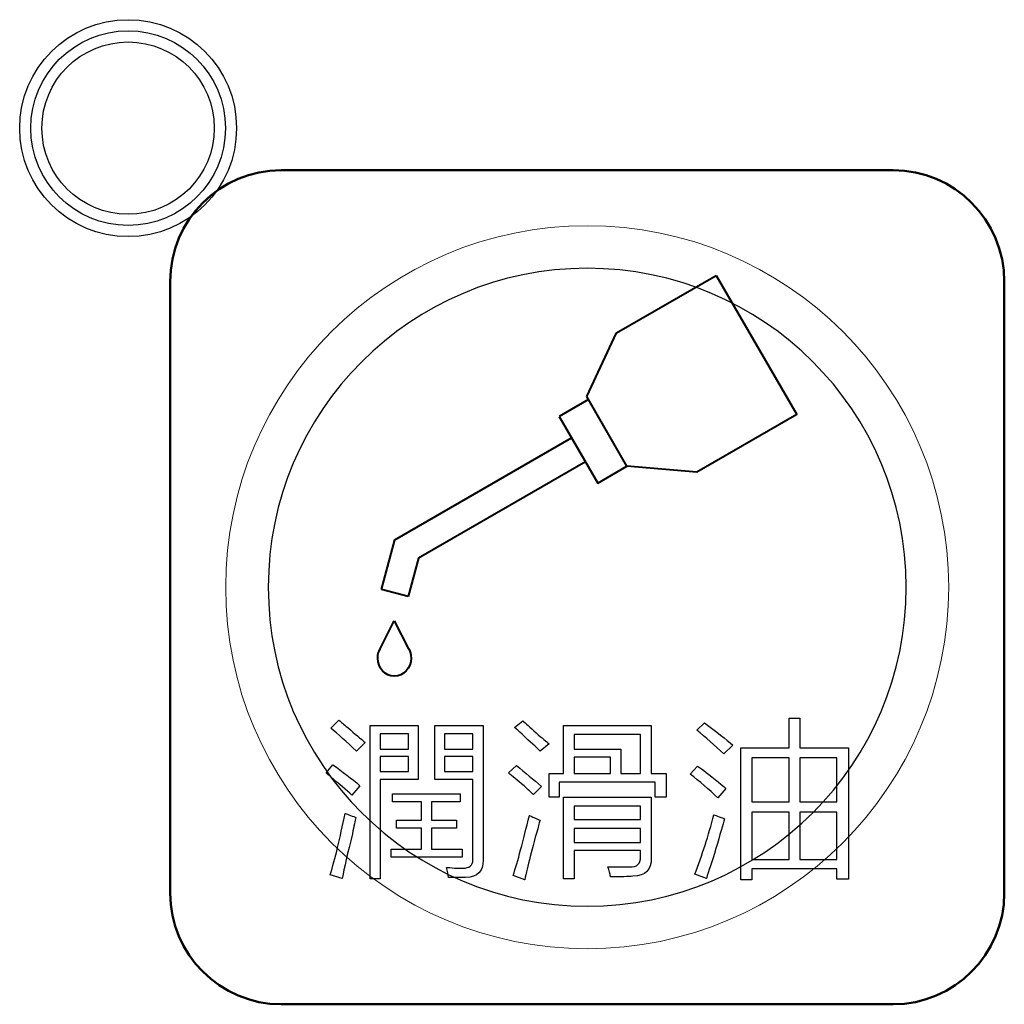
# Model space of a CAD drawing. Header units: millimetres. Extents: x 6964 to 8548, y -230 to 508.
# Tile 93 of 137: x 7332 to 7350, y 192 to 210. Entities that reach past the tile are written whole.
import ezdxf

# ---------------------------------------------------------------- set-up
doc = ezdxf.new("R2010")
doc.units = ezdxf.units.MM
doc.header["$LTSCALE"] = 3
doc.layers.add('layer 1', color=7, linetype='Continuous')

msp = doc.modelspace()

# ---------------------------------------------------------------- linework, layer by layer
at = {"layer": 'layer 1'}
for points, knots in [([(7335.719, 208.005), (7335.719, 209.082), (7334.846, 209.955), (7333.769, 209.955), (7333.769, 209.955), (7332.692, 209.955), (7331.819, 209.082), (7331.819, 208.005), (7331.819, 208.005), (7331.819, 206.928), (7332.692, 206.055), (7333.769, 206.055), (7333.769, 206.055), (7334.846, 206.055), (7335.719, 206.928), (7335.719, 208.005)], [0, 0, 0, 0, 0.2, 0.2, 0.2, 0.2, 0.4, 0.4, 0.4, 0.4, 0.6, 0.6, 0.6, 0.6, 1, 1, 1, 1]), ([(7335.519, 208.005), (7335.519, 208.971), (7334.736, 209.755), (7333.769, 209.755), (7333.769, 209.755), (7332.803, 209.755), (7332.019, 208.971), (7332.019, 208.005), (7332.019, 208.005), (7332.019, 207.038), (7332.803, 206.255), (7333.769, 206.255), (7333.769, 206.255), (7334.736, 206.255), (7335.519, 207.038), (7335.519, 208.005)], [0, 0, 0, 0, 0.2, 0.2, 0.2, 0.2, 0.4, 0.4, 0.4, 0.4, 0.6, 0.6, 0.6, 0.6, 1, 1, 1, 1]), ([(7335.319, 208.005), (7335.319, 208.861), (7334.625, 209.555), (7333.769, 209.555), (7333.769, 209.555), (7332.913, 209.555), (7332.219, 208.861), (7332.219, 208.005), (7332.219, 208.005), (7332.219, 207.149), (7332.913, 206.455), (7333.769, 206.455), (7333.769, 206.455), (7334.625, 206.455), (7335.319, 207.149), (7335.319, 208.005)], [0, 0, 0, 0, 0.2, 0.2, 0.2, 0.2, 0.4, 0.4, 0.4, 0.4, 0.6, 0.6, 0.6, 0.6, 1, 1, 1, 1]), ([(7339.64, 194.698), (7339.713, 194.698), (7339.762, 194.698), (7339.786, 194.698), (7339.786, 194.698), (7339.907, 194.698), (7339.968, 194.747), (7339.968, 194.844)], [0.1666667, 0.1666667, 0.1666667, 0.1666667, 0.25, 0.25, 0.25, 0.25, 0.3333333, 0.3333333, 0.3333333, 0.3333333])]:
    msp.add_open_spline(points, degree=3, knots=knots, dxfattribs=at)
at = {"layer": 'layer 1', "lineweight": 50}
for points in [[(7334.524, 205.25), (7334.524, 206.35), (7335.424, 207.25), (7336.524, 207.25)], [(7336.524, 207.25), (7336.524, 207.25), (7347.525, 207.25), (7347.525, 207.25)], [(7347.525, 207.25), (7348.625, 207.25), (7349.524, 206.35), (7349.524, 205.25)], [(7334.524, 194.25), (7334.524, 194.25), (7334.524, 205.25), (7334.524, 205.25)], [(7349.524, 205.25), (7349.524, 205.25), (7349.524, 194.25), (7349.524, 194.25)], [(7336.524, 192.25), (7335.424, 192.25), (7334.524, 193.15), (7334.524, 194.25)], [(7349.524, 194.25), (7349.524, 193.15), (7348.625, 192.25), (7347.525, 192.25)], [(7347.525, 192.25), (7347.525, 192.25), (7336.524, 192.25), (7336.524, 192.25)]]:
    msp.add_open_spline(points, degree=3, dxfattribs=at)
at = {"layer": 'layer 1', "lineweight": 9}
for points, knots in [([(7348.524, 199.75), (7348.524, 203.34), (7345.614, 206.25), (7342.024, 206.25), (7342.024, 206.25), (7338.435, 206.25), (7335.524, 203.34), (7335.524, 199.75), (7335.524, 199.75), (7335.524, 196.16), (7338.435, 193.25), (7342.024, 193.25)], [0, 0, 0, 0, 0.2, 0.2, 0.2, 0.2, 0.4, 0.4, 0.4, 0.4, 0.6, 0.6, 0.6, 0.6]), ([(7339.64, 194.698), (7339.713, 194.698), (7339.762, 194.698), (7339.786, 194.698), (7339.786, 194.698), (7339.907, 194.698), (7339.968, 194.747), (7339.968, 194.844)], [0.1666667, 0.1666667, 0.1666667, 0.1666667, 0.25, 0.25, 0.25, 0.25, 0.3333333, 0.3333333, 0.3333333, 0.3333333])]:
    msp.add_open_spline(points, degree=3, knots=knots, dxfattribs=at)
at = {"layer": 'layer 1', "lineweight": 25}
for points, knots in [([(7347.76, 199.75), (7347.76, 202.918), (7345.192, 205.485), (7342.025, 205.485), (7342.025, 205.485), (7338.857, 205.485), (7336.289, 202.918), (7336.289, 199.75)], [0, 0, 0, 0, 0.2, 0.2, 0.2, 0.2, 0.4, 0.4, 0.4, 0.4]), ([(7336.289, 199.75), (7336.289, 196.582), (7338.857, 194.015), (7342.024, 194.015), (7342.024, 194.015), (7345.192, 194.015), (7347.76, 196.582), (7347.76, 199.75)], [0.4, 0.4, 0.4, 0.4, 0.6, 0.6, 0.6, 0.6, 1, 1, 1, 1])]:
    msp.add_open_spline(points, degree=3, knots=knots, dxfattribs=at)
at = {"layer": 'layer 1', "lineweight": 40}
for points in [[(7342.552, 204.323), (7342.552, 204.323), (7344.346, 205.358), (7344.346, 205.358)], [(7344.346, 205.358), (7344.346, 205.358), (7345.792, 202.853), (7345.792, 202.853)], [(7342.015, 203.177), (7342.015, 203.177), (7342.552, 204.323), (7342.552, 204.323)], [(7342.046, 203.123), (7342.046, 203.123), (7341.522, 202.821), (7341.522, 202.821)], [(7342.738, 201.925), (7342.738, 201.925), (7342.015, 203.177), (7342.015, 203.177)], [(7342.738, 201.925), (7342.738, 201.925), (7342.046, 203.123), (7342.046, 203.123)], [(7341.522, 202.821), (7341.522, 202.821), (7342.214, 201.622), (7342.214, 201.622)], [(7345.792, 202.853), (7345.792, 202.853), (7343.998, 201.817), (7343.998, 201.817)], [(7338.565, 200.602), (7338.565, 200.602), (7341.744, 202.437), (7341.744, 202.437)], [(7341.744, 202.437), (7341.744, 202.437), (7341.992, 202.006), (7341.992, 202.006)], [(7341.992, 202.006), (7341.992, 202.006), (7338.992, 200.274), (7338.992, 200.274)], [(7342.214, 201.622), (7342.214, 201.622), (7342.738, 201.925), (7342.738, 201.925)], [(7343.998, 201.817), (7343.998, 201.817), (7342.738, 201.925), (7342.738, 201.925)], [(7338.325, 199.709), (7338.325, 199.709), (7338.565, 200.602), (7338.565, 200.602)], [(7338.992, 200.274), (7338.992, 200.274), (7338.806, 199.58), (7338.806, 199.58)], [(7338.806, 199.58), (7338.806, 199.58), (7338.325, 199.709), (7338.325, 199.709)], [(7338.3, 198.644), (7338.3, 198.644), (7338.556, 199.147), (7338.556, 199.147)], [(7338.556, 199.147), (7338.556, 199.147), (7338.813, 198.644), (7338.813, 198.644)], [(7338.299, 198.641), (7338.299, 198.641), (7338.3, 198.644), (7338.3, 198.644)], [(7338.813, 198.644), (7338.813, 198.644), (7338.814, 198.641), (7338.814, 198.641)]]:
    msp.add_open_spline(points, degree=3, dxfattribs=at)
at = {"layer": 'layer 1', "lineweight": 9}
for points in [[(7342.024, 193.25), (7345.614, 193.25), (7348.524, 196.16), (7348.524, 199.75)], [(7337.414, 197.214), (7337.414, 197.214), (7337.56, 197.361), (7337.56, 197.361)], [(7337.56, 197.361), (7337.593, 197.328), (7337.645, 197.283), (7337.718, 197.227)], [(7338.119, 194.504), (7338.119, 194.504), (7338.119, 197.262), (7338.119, 197.262)], [(7338.119, 197.262), (7338.119, 197.262), (7338.984, 197.262), (7338.984, 197.262)], [(7338.984, 197.262), (7338.984, 197.262), (7338.984, 196.291), (7338.984, 196.291)], [(7339.287, 196.291), (7339.287, 196.291), (7339.287, 197.262), (7339.287, 197.262)], [(7339.287, 197.262), (7339.287, 197.262), (7340.151, 197.262), (7340.151, 197.262)], [(7340.151, 197.262), (7340.151, 197.262), (7340.151, 194.844), (7340.151, 194.844)], [(7340.718, 197.227), (7340.718, 197.227), (7340.864, 197.348), (7340.864, 197.348)], [(7340.864, 197.348), (7340.913, 197.308), (7340.993, 197.235), (7341.107, 197.129)], [(7341.595, 196.399), (7341.595, 196.399), (7341.595, 197.261), (7341.595, 197.261)], [(7341.595, 197.261), (7341.595, 197.261), (7343.175, 197.261), (7343.175, 197.261)], [(7343.175, 197.261), (7343.175, 197.261), (7343.175, 196.399), (7343.175, 196.399)], [(7343.997, 197.178), (7343.997, 197.178), (7344.131, 197.312), (7344.131, 197.312)], [(7344.131, 197.312), (7344.35, 197.149), (7344.52, 197.016), (7344.642, 196.91)], [(7345.653, 196.863), (7345.653, 196.863), (7345.653, 197.398), (7345.653, 197.398)], [(7345.653, 197.398), (7345.653, 197.398), (7345.847, 197.398), (7345.847, 197.398)], [(7345.847, 197.398), (7345.847, 197.398), (7345.847, 196.863), (7345.847, 196.863)], [(7337.876, 196.801), (7337.698, 196.971), (7337.544, 197.109), (7337.414, 197.214)], [(7337.718, 197.227), (7337.848, 197.113), (7337.953, 197.024), (7338.034, 196.959)], [(7338.302, 197.116), (7338.302, 197.116), (7338.302, 196.839), (7338.302, 196.839)], [(7338.813, 197.116), (7338.813, 197.116), (7338.302, 197.116), (7338.302, 197.116)], [(7338.813, 196.839), (7338.813, 196.839), (7338.813, 197.116), (7338.813, 197.116)], [(7339.457, 197.116), (7339.457, 197.116), (7339.457, 196.839), (7339.457, 196.839)], [(7339.968, 197.116), (7339.968, 197.116), (7339.457, 197.116), (7339.457, 197.116)], [(7339.968, 196.839), (7339.968, 196.839), (7339.968, 197.116), (7339.968, 197.116)], [(7340.852, 197.105), (7340.795, 197.162), (7340.751, 197.202), (7340.718, 197.227)], [(7341.18, 196.801), (7341.115, 196.866), (7341.006, 196.967), (7340.852, 197.105)], [(7341.107, 197.129), (7341.212, 197.04), (7341.29, 196.975), (7341.338, 196.935)], [(7341.79, 197.104), (7341.79, 197.104), (7341.79, 196.839), (7341.79, 196.839)], [(7342.98, 197.104), (7342.98, 197.104), (7341.79, 197.104), (7341.79, 197.104)], [(7342.98, 196.399), (7342.98, 196.399), (7342.98, 197.104), (7342.98, 197.104)], [(7344.484, 196.753), (7344.313, 196.907), (7344.151, 197.048), (7343.997, 197.178)], [(7338.034, 196.959), (7338.034, 196.959), (7337.876, 196.801), (7337.876, 196.801)], [(7341.338, 196.935), (7341.338, 196.935), (7341.18, 196.801), (7341.18, 196.801)], [(7344.642, 196.91), (7344.642, 196.91), (7344.484, 196.753), (7344.484, 196.753)], [(7338.302, 196.839), (7338.302, 196.839), (7338.813, 196.839), (7338.813, 196.839)], [(7338.813, 196.705), (7338.813, 196.705), (7338.302, 196.705), (7338.302, 196.705)], [(7338.302, 196.705), (7338.302, 196.705), (7338.302, 196.437), (7338.302, 196.437)], [(7338.813, 196.437), (7338.813, 196.437), (7338.813, 196.705), (7338.813, 196.705)], [(7339.457, 196.839), (7339.457, 196.839), (7339.968, 196.839), (7339.968, 196.839)], [(7339.457, 196.705), (7339.457, 196.705), (7339.457, 196.437), (7339.457, 196.437)], [(7339.968, 196.705), (7339.968, 196.705), (7339.457, 196.705), (7339.457, 196.705)], [(7339.968, 196.437), (7339.968, 196.437), (7339.968, 196.705), (7339.968, 196.705)], [(7341.79, 196.839), (7341.79, 196.839), (7342.627, 196.839), (7342.627, 196.839)], [(7342.627, 196.839), (7342.627, 196.839), (7342.627, 196.399), (7342.627, 196.399)], [(7344.788, 194.491), (7344.788, 194.491), (7344.788, 196.863), (7344.788, 196.863)], [(7344.788, 196.863), (7344.788, 196.863), (7345.653, 196.863), (7345.653, 196.863)], [(7345.847, 196.863), (7345.847, 196.863), (7346.72, 196.863), (7346.72, 196.863)], [(7346.72, 196.863), (7346.72, 196.863), (7346.72, 194.503), (7346.72, 194.503)], [(7337.329, 196.412), (7337.329, 196.412), (7337.451, 196.558), (7337.451, 196.558)], [(7337.451, 196.558), (7337.621, 196.436), (7337.783, 196.311), (7337.937, 196.181)], [(7340.609, 196.412), (7340.609, 196.412), (7340.754, 196.546), (7340.754, 196.546)], [(7340.754, 196.546), (7340.908, 196.416), (7341.058, 196.29), (7341.205, 196.169)], [(7342.445, 196.692), (7342.445, 196.692), (7341.79, 196.692), (7341.79, 196.692)], [(7341.79, 196.692), (7341.79, 196.692), (7341.79, 196.399), (7341.79, 196.399)], [(7342.445, 196.399), (7342.445, 196.399), (7342.445, 196.692), (7342.445, 196.692)], [(7343.876, 196.388), (7343.876, 196.388), (7344.009, 196.534), (7344.009, 196.534)], [(7344.009, 196.534), (7344.091, 196.477), (7344.216, 196.38), (7344.386, 196.242)], [(7344.982, 196.68), (7344.982, 196.68), (7344.982, 195.889), (7344.982, 195.889)], [(7345.653, 196.68), (7345.653, 196.68), (7344.982, 196.68), (7344.982, 196.68)], [(7345.653, 195.889), (7345.653, 195.889), (7345.653, 196.68), (7345.653, 196.68)], [(7346.513, 196.68), (7346.513, 196.68), (7345.847, 196.68), (7345.847, 196.68)], [(7345.847, 196.68), (7345.847, 196.68), (7345.847, 195.889), (7345.847, 195.889)], [(7346.513, 195.889), (7346.513, 195.889), (7346.513, 196.68), (7346.513, 196.68)], [(7337.414, 196.339), (7337.374, 196.371), (7337.345, 196.396), (7337.329, 196.412)], [(7338.302, 196.437), (7338.302, 196.437), (7338.813, 196.437), (7338.813, 196.437)], [(7339.457, 196.437), (7339.457, 196.437), (7339.968, 196.437), (7339.968, 196.437)], [(7340.888, 196.181), (7340.767, 196.278), (7340.673, 196.355), (7340.609, 196.412)], [(7341.339, 195.974), (7341.339, 195.974), (7341.339, 196.399), (7341.339, 196.399)], [(7341.339, 196.399), (7341.339, 196.399), (7341.595, 196.399), (7341.595, 196.399)], [(7341.79, 196.399), (7341.79, 196.399), (7342.445, 196.399), (7342.445, 196.399)], [(7342.627, 196.399), (7342.627, 196.399), (7342.98, 196.399), (7342.98, 196.399)], [(7343.175, 196.399), (7343.175, 196.399), (7343.443, 196.399), (7343.443, 196.399)], [(7343.443, 196.399), (7343.443, 196.399), (7343.443, 195.974), (7343.443, 195.974)], [(7344.375, 195.962), (7344.212, 196.116), (7344.046, 196.258), (7343.876, 196.388)], [(7337.791, 196.011), (7337.694, 196.1), (7337.568, 196.209), (7337.414, 196.339)], [(7337.937, 196.181), (7337.937, 196.181), (7337.791, 196.011), (7337.791, 196.011)], [(7338.984, 196.291), (7338.984, 196.291), (7338.302, 196.291), (7338.302, 196.291)], [(7338.302, 196.291), (7338.302, 196.291), (7338.302, 194.504), (7338.302, 194.504)], [(7339.968, 196.291), (7339.968, 196.291), (7339.287, 196.291), (7339.287, 196.291)], [(7339.968, 194.844), (7339.968, 194.844), (7339.968, 196.291), (7339.968, 196.291)], [(7341.058, 196.023), (7341.018, 196.055), (7340.961, 196.108), (7340.888, 196.181)], [(7343.248, 196.242), (7343.248, 196.242), (7341.522, 196.242), (7341.522, 196.242)], [(7341.522, 196.242), (7341.522, 196.242), (7341.522, 195.974), (7341.522, 195.974)], [(7343.248, 195.974), (7343.248, 195.974), (7343.248, 196.242), (7343.248, 196.242)], [(7344.386, 196.242), (7344.443, 196.193), (7344.488, 196.156), (7344.52, 196.132)], [(7338.521, 195.889), (7338.521, 195.889), (7338.521, 196.036), (7338.521, 196.036)], [(7338.521, 196.036), (7338.521, 196.036), (7339.737, 196.036), (7339.737, 196.036)], [(7339.737, 196.036), (7339.737, 196.036), (7339.737, 195.889), (7339.737, 195.889)], [(7341.205, 196.169), (7341.205, 196.169), (7341.058, 196.023), (7341.058, 196.023)], [(7344.52, 196.132), (7344.52, 196.132), (7344.375, 195.962), (7344.375, 195.962)], [(7339.044, 195.889), (7339.044, 195.889), (7338.521, 195.889), (7338.521, 195.889)], [(7339.044, 195.562), (7339.044, 195.562), (7339.044, 195.889), (7339.044, 195.889)], [(7339.737, 195.889), (7339.737, 195.889), (7339.226, 195.889), (7339.226, 195.889)], [(7339.226, 195.889), (7339.226, 195.889), (7339.226, 195.562), (7339.226, 195.562)], [(7341.522, 195.974), (7341.522, 195.974), (7341.339, 195.974), (7341.339, 195.974)], [(7341.595, 194.504), (7341.595, 194.504), (7341.595, 195.973), (7341.595, 195.973)], [(7341.595, 195.973), (7341.595, 195.973), (7343.175, 195.973), (7343.175, 195.973)], [(7343.175, 195.973), (7343.175, 195.973), (7343.175, 194.881), (7343.175, 194.881)], [(7343.443, 195.974), (7343.443, 195.974), (7343.248, 195.974), (7343.248, 195.974)], [(7344.982, 195.889), (7344.982, 195.889), (7345.653, 195.889), (7345.653, 195.889)], [(7345.847, 195.889), (7345.847, 195.889), (7346.513, 195.889), (7346.513, 195.889)], [(7337.402, 194.576), (7337.492, 194.868), (7337.58, 195.237), (7337.669, 195.682)], [(7337.669, 195.682), (7337.694, 195.675), (7337.727, 195.662), (7337.767, 195.646)], [(7337.767, 195.646), (7337.816, 195.63), (7337.848, 195.617), (7337.864, 195.61)], [(7340.694, 194.564), (7340.775, 194.823), (7340.872, 195.184), (7340.986, 195.646)], [(7340.986, 195.646), (7341.018, 195.63), (7341.071, 195.606), (7341.143, 195.573)], [(7341.79, 195.815), (7341.79, 195.815), (7341.79, 195.571), (7341.79, 195.571)], [(7342.98, 195.815), (7342.98, 195.815), (7341.79, 195.815), (7341.79, 195.815)], [(7342.98, 195.571), (7342.98, 195.571), (7342.98, 195.815), (7342.98, 195.815)], [(7343.961, 194.588), (7344.091, 194.929), (7344.204, 195.285), (7344.301, 195.658)], [(7344.301, 195.658), (7344.326, 195.65), (7344.358, 195.638), (7344.398, 195.622)], [(7344.982, 195.706), (7344.982, 195.706), (7344.982, 194.856), (7344.982, 194.856)], [(7345.653, 195.706), (7345.653, 195.706), (7344.982, 195.706), (7344.982, 195.706)], [(7345.653, 194.856), (7345.653, 194.856), (7345.653, 195.706), (7345.653, 195.706)], [(7345.847, 195.706), (7345.847, 195.706), (7345.847, 194.856), (7345.847, 194.856)], [(7346.513, 195.706), (7346.513, 195.706), (7345.847, 195.706), (7345.847, 195.706)], [(7346.513, 194.856), (7346.513, 194.856), (7346.513, 195.706), (7346.513, 195.706)], [(7337.864, 195.61), (7337.848, 195.553), (7337.828, 195.456), (7337.803, 195.318)], [(7338.594, 195.416), (7338.594, 195.416), (7338.594, 195.562), (7338.594, 195.562)], [(7338.594, 195.562), (7338.594, 195.562), (7339.044, 195.562), (7339.044, 195.562)], [(7339.226, 195.562), (7339.226, 195.562), (7339.676, 195.562), (7339.676, 195.562)], [(7339.676, 195.562), (7339.676, 195.562), (7339.676, 195.416), (7339.676, 195.416)], [(7341.156, 195.488), (7341.034, 195.05), (7340.949, 194.718), (7340.901, 194.491)], [(7341.143, 195.573), (7341.16, 195.565), (7341.172, 195.561), (7341.18, 195.561)], [(7341.18, 195.561), (7341.172, 195.545), (7341.164, 195.52), (7341.156, 195.488)], [(7341.79, 195.571), (7341.79, 195.571), (7342.98, 195.571), (7342.98, 195.571)], [(7344.496, 195.585), (7344.463, 195.48), (7344.411, 195.302), (7344.338, 195.05)], [(7344.398, 195.622), (7344.447, 195.606), (7344.48, 195.593), (7344.496, 195.585)], [(7337.803, 195.318), (7337.714, 194.969), (7337.653, 194.702), (7337.621, 194.515)], [(7339.044, 195.416), (7339.044, 195.416), (7338.594, 195.416), (7338.594, 195.416)], [(7339.044, 195.04), (7339.044, 195.04), (7339.044, 195.416), (7339.044, 195.416)], [(7339.676, 195.416), (7339.676, 195.416), (7339.226, 195.416), (7339.226, 195.416)], [(7339.226, 195.416), (7339.226, 195.416), (7339.226, 195.04), (7339.226, 195.04)], [(7341.79, 195.414), (7341.79, 195.414), (7341.79, 195.161), (7341.79, 195.161)], [(7342.98, 195.414), (7342.98, 195.414), (7341.79, 195.414), (7341.79, 195.414)], [(7342.98, 195.161), (7342.98, 195.161), (7342.98, 195.414), (7342.98, 195.414)], [(7341.79, 195.161), (7341.79, 195.161), (7342.98, 195.161), (7342.98, 195.161)], [(7338.497, 194.893), (7338.497, 194.893), (7338.497, 195.04), (7338.497, 195.04)], [(7338.497, 195.04), (7338.497, 195.04), (7339.044, 195.04), (7339.044, 195.04)], [(7339.226, 195.04), (7339.226, 195.04), (7339.773, 195.04), (7339.773, 195.04)], [(7339.773, 195.04), (7339.773, 195.04), (7339.773, 194.893), (7339.773, 194.893)], [(7342.98, 195.015), (7342.98, 195.015), (7341.79, 195.015), (7341.79, 195.015)], [(7341.79, 195.015), (7341.79, 195.015), (7341.79, 194.504), (7341.79, 194.504)], [(7342.98, 194.905), (7342.98, 194.905), (7342.98, 195.015), (7342.98, 195.015)], [(7344.338, 195.05), (7344.265, 194.815), (7344.208, 194.637), (7344.168, 194.515)], [(7339.773, 194.893), (7339.773, 194.893), (7338.497, 194.893), (7338.497, 194.893)], [(7340.151, 194.844), (7340.159, 194.642), (7340.053, 194.536), (7339.834, 194.528)], [(7342.786, 194.723), (7342.923, 194.715), (7342.988, 194.775), (7342.98, 194.905)], [(7343.175, 194.881), (7343.183, 194.67), (7343.073, 194.561), (7342.847, 194.553)], [(7344.982, 194.856), (7344.982, 194.856), (7345.653, 194.856), (7345.653, 194.856)], [(7345.847, 194.856), (7345.847, 194.856), (7346.513, 194.856), (7346.513, 194.856)], [(7339.494, 194.71), (7339.527, 194.711), (7339.575, 194.706), (7339.64, 194.698)], [(7339.53, 194.528), (7339.523, 194.585), (7339.51, 194.646), (7339.494, 194.71)], [(7342.445, 194.54), (7342.437, 194.598), (7342.421, 194.658), (7342.397, 194.723)], [(7342.397, 194.723), (7342.518, 194.723), (7342.648, 194.723), (7342.786, 194.723)], [(7344.168, 194.515), (7344.168, 194.515), (7343.961, 194.588), (7343.961, 194.588)], [(7346.513, 194.685), (7346.513, 194.685), (7344.982, 194.685), (7344.982, 194.685)], [(7344.982, 194.685), (7344.982, 194.685), (7344.982, 194.491), (7344.982, 194.491)], [(7346.513, 194.503), (7346.513, 194.503), (7346.513, 194.685), (7346.513, 194.685)], [(7337.621, 194.515), (7337.621, 194.515), (7337.402, 194.576), (7337.402, 194.576)], [(7338.302, 194.504), (7338.302, 194.504), (7338.119, 194.504), (7338.119, 194.504)], [(7339.834, 194.528), (7339.746, 194.528), (7339.644, 194.528), (7339.53, 194.528)], [(7340.901, 194.491), (7340.901, 194.491), (7340.694, 194.564), (7340.694, 194.564)], [(7341.79, 194.504), (7341.79, 194.504), (7341.595, 194.504), (7341.595, 194.504)], [(7342.847, 194.553), (7342.765, 194.545), (7342.632, 194.54), (7342.445, 194.54)], [(7344.982, 194.491), (7344.982, 194.491), (7344.788, 194.491), (7344.788, 194.491)], [(7346.72, 194.503), (7346.72, 194.503), (7346.513, 194.503), (7346.513, 194.503)]]:
    msp.add_open_spline(points, degree=3, dxfattribs=at)
at = {"layer": 'layer 1', "lineweight": 40}
msp.add_open_spline([(7338.814, 198.641), (7338.841, 198.592), (7338.856, 198.536), (7338.856, 198.475), (7338.856, 198.475), (7338.856, 198.295), (7338.722, 198.15), (7338.556, 198.15), (7338.556, 198.15), (7338.391, 198.15), (7338.257, 198.295), (7338.257, 198.475), (7338.257, 198.475), (7338.257, 198.536), (7338.272, 198.592), (7338.299, 198.641)], degree=3, knots=[0.1111111, 0.1111111, 0.1111111, 0.1111111, 0.2222222, 0.2222222, 0.2222222, 0.2222222, 0.3333333, 0.3333333, 0.3333333, 0.3333333, 0.4444444, 0.4444444, 0.4444444, 0.4444445, 0.5555556, 0.5555556, 0.5555556, 0.5555556], dxfattribs=at)
at = {"layer": 'layer 1'}
for points in [[(7337.414, 197.214), (7337.414, 197.214), (7337.56, 197.361), (7337.56, 197.361)], [(7337.56, 197.361), (7337.593, 197.328), (7337.645, 197.283), (7337.718, 197.227)], [(7338.119, 194.504), (7338.119, 194.504), (7338.119, 197.262), (7338.119, 197.262)], [(7338.119, 197.262), (7338.119, 197.262), (7338.984, 197.262), (7338.984, 197.262)], [(7338.984, 197.262), (7338.984, 197.262), (7338.984, 196.291), (7338.984, 196.291)], [(7339.287, 196.291), (7339.287, 196.291), (7339.287, 197.262), (7339.287, 197.262)], [(7339.287, 197.262), (7339.287, 197.262), (7340.151, 197.262), (7340.151, 197.262)], [(7340.151, 197.262), (7340.151, 197.262), (7340.151, 194.844), (7340.151, 194.844)], [(7340.718, 197.227), (7340.718, 197.227), (7340.864, 197.348), (7340.864, 197.348)], [(7340.864, 197.348), (7340.913, 197.308), (7340.993, 197.235), (7341.107, 197.129)], [(7341.595, 196.399), (7341.595, 196.399), (7341.595, 197.261), (7341.595, 197.261)], [(7341.595, 197.261), (7341.595, 197.261), (7343.175, 197.261), (7343.175, 197.261)], [(7343.175, 197.261), (7343.175, 197.261), (7343.175, 196.399), (7343.175, 196.399)], [(7343.997, 197.178), (7343.997, 197.178), (7344.131, 197.312), (7344.131, 197.312)], [(7344.131, 197.312), (7344.35, 197.149), (7344.52, 197.016), (7344.642, 196.91)], [(7345.653, 196.863), (7345.653, 196.863), (7345.653, 197.398), (7345.653, 197.398)], [(7345.653, 197.398), (7345.653, 197.398), (7345.847, 197.398), (7345.847, 197.398)], [(7345.847, 197.398), (7345.847, 197.398), (7345.847, 196.863), (7345.847, 196.863)], [(7337.876, 196.801), (7337.698, 196.971), (7337.544, 197.109), (7337.414, 197.214)], [(7337.718, 197.227), (7337.848, 197.113), (7337.953, 197.024), (7338.034, 196.959)], [(7338.302, 197.116), (7338.302, 197.116), (7338.302, 196.839), (7338.302, 196.839)], [(7338.813, 197.116), (7338.813, 197.116), (7338.302, 197.116), (7338.302, 197.116)], [(7338.813, 196.839), (7338.813, 196.839), (7338.813, 197.116), (7338.813, 197.116)], [(7339.457, 197.116), (7339.457, 197.116), (7339.457, 196.839), (7339.457, 196.839)], [(7339.968, 197.116), (7339.968, 197.116), (7339.457, 197.116), (7339.457, 197.116)], [(7339.968, 196.839), (7339.968, 196.839), (7339.968, 197.116), (7339.968, 197.116)], [(7340.852, 197.105), (7340.795, 197.162), (7340.751, 197.202), (7340.718, 197.227)], [(7341.18, 196.801), (7341.115, 196.866), (7341.006, 196.967), (7340.852, 197.105)], [(7341.107, 197.129), (7341.212, 197.04), (7341.29, 196.975), (7341.338, 196.935)], [(7341.79, 197.104), (7341.79, 197.104), (7341.79, 196.839), (7341.79, 196.839)], [(7342.98, 197.104), (7342.98, 197.104), (7341.79, 197.104), (7341.79, 197.104)], [(7342.98, 196.399), (7342.98, 196.399), (7342.98, 197.104), (7342.98, 197.104)], [(7344.484, 196.753), (7344.313, 196.907), (7344.151, 197.048), (7343.997, 197.178)], [(7338.034, 196.959), (7338.034, 196.959), (7337.876, 196.801), (7337.876, 196.801)], [(7341.338, 196.935), (7341.338, 196.935), (7341.18, 196.801), (7341.18, 196.801)], [(7344.642, 196.91), (7344.642, 196.91), (7344.484, 196.753), (7344.484, 196.753)], [(7338.302, 196.839), (7338.302, 196.839), (7338.813, 196.839), (7338.813, 196.839)], [(7338.813, 196.705), (7338.813, 196.705), (7338.302, 196.705), (7338.302, 196.705)], [(7338.302, 196.705), (7338.302, 196.705), (7338.302, 196.437), (7338.302, 196.437)], [(7338.813, 196.437), (7338.813, 196.437), (7338.813, 196.705), (7338.813, 196.705)], [(7339.457, 196.839), (7339.457, 196.839), (7339.968, 196.839), (7339.968, 196.839)], [(7339.457, 196.705), (7339.457, 196.705), (7339.457, 196.437), (7339.457, 196.437)], [(7339.968, 196.705), (7339.968, 196.705), (7339.457, 196.705), (7339.457, 196.705)], [(7339.968, 196.437), (7339.968, 196.437), (7339.968, 196.705), (7339.968, 196.705)], [(7341.79, 196.839), (7341.79, 196.839), (7342.627, 196.839), (7342.627, 196.839)], [(7342.627, 196.839), (7342.627, 196.839), (7342.627, 196.399), (7342.627, 196.399)], [(7344.788, 194.491), (7344.788, 194.491), (7344.788, 196.863), (7344.788, 196.863)], [(7344.788, 196.863), (7344.788, 196.863), (7345.653, 196.863), (7345.653, 196.863)], [(7345.847, 196.863), (7345.847, 196.863), (7346.72, 196.863), (7346.72, 196.863)], [(7346.72, 196.863), (7346.72, 196.863), (7346.72, 194.503), (7346.72, 194.503)], [(7337.329, 196.412), (7337.329, 196.412), (7337.451, 196.558), (7337.451, 196.558)], [(7337.451, 196.558), (7337.621, 196.436), (7337.783, 196.311), (7337.937, 196.181)], [(7340.609, 196.412), (7340.609, 196.412), (7340.754, 196.546), (7340.754, 196.546)], [(7340.754, 196.546), (7340.908, 196.416), (7341.058, 196.29), (7341.205, 196.169)], [(7342.445, 196.692), (7342.445, 196.692), (7341.79, 196.692), (7341.79, 196.692)], [(7341.79, 196.692), (7341.79, 196.692), (7341.79, 196.399), (7341.79, 196.399)], [(7342.445, 196.399), (7342.445, 196.399), (7342.445, 196.692), (7342.445, 196.692)], [(7343.876, 196.388), (7343.876, 196.388), (7344.009, 196.534), (7344.009, 196.534)], [(7344.009, 196.534), (7344.091, 196.477), (7344.216, 196.38), (7344.386, 196.242)], [(7344.982, 196.68), (7344.982, 196.68), (7344.982, 195.889), (7344.982, 195.889)], [(7345.653, 196.68), (7345.653, 196.68), (7344.982, 196.68), (7344.982, 196.68)], [(7345.653, 195.889), (7345.653, 195.889), (7345.653, 196.68), (7345.653, 196.68)], [(7346.513, 196.68), (7346.513, 196.68), (7345.847, 196.68), (7345.847, 196.68)], [(7345.847, 196.68), (7345.847, 196.68), (7345.847, 195.889), (7345.847, 195.889)], [(7346.513, 195.889), (7346.513, 195.889), (7346.513, 196.68), (7346.513, 196.68)], [(7337.414, 196.339), (7337.374, 196.371), (7337.345, 196.396), (7337.329, 196.412)], [(7338.302, 196.437), (7338.302, 196.437), (7338.813, 196.437), (7338.813, 196.437)], [(7339.457, 196.437), (7339.457, 196.437), (7339.968, 196.437), (7339.968, 196.437)], [(7340.888, 196.181), (7340.767, 196.278), (7340.673, 196.355), (7340.609, 196.412)], [(7341.339, 195.974), (7341.339, 195.974), (7341.339, 196.399), (7341.339, 196.399)], [(7341.339, 196.399), (7341.339, 196.399), (7341.595, 196.399), (7341.595, 196.399)], [(7341.79, 196.399), (7341.79, 196.399), (7342.445, 196.399), (7342.445, 196.399)], [(7342.627, 196.399), (7342.627, 196.399), (7342.98, 196.399), (7342.98, 196.399)], [(7343.175, 196.399), (7343.175, 196.399), (7343.443, 196.399), (7343.443, 196.399)], [(7343.443, 196.399), (7343.443, 196.399), (7343.443, 195.974), (7343.443, 195.974)], [(7344.375, 195.962), (7344.212, 196.116), (7344.046, 196.258), (7343.876, 196.388)], [(7337.791, 196.011), (7337.694, 196.1), (7337.568, 196.209), (7337.414, 196.339)], [(7337.937, 196.181), (7337.937, 196.181), (7337.791, 196.011), (7337.791, 196.011)], [(7338.984, 196.291), (7338.984, 196.291), (7338.302, 196.291), (7338.302, 196.291)], [(7338.302, 196.291), (7338.302, 196.291), (7338.302, 194.504), (7338.302, 194.504)], [(7339.968, 196.291), (7339.968, 196.291), (7339.287, 196.291), (7339.287, 196.291)], [(7339.968, 194.844), (7339.968, 194.844), (7339.968, 196.291), (7339.968, 196.291)], [(7341.058, 196.023), (7341.018, 196.055), (7340.961, 196.108), (7340.888, 196.181)], [(7343.248, 196.242), (7343.248, 196.242), (7341.522, 196.242), (7341.522, 196.242)], [(7341.522, 196.242), (7341.522, 196.242), (7341.522, 195.974), (7341.522, 195.974)], [(7343.248, 195.974), (7343.248, 195.974), (7343.248, 196.242), (7343.248, 196.242)], [(7344.386, 196.242), (7344.443, 196.193), (7344.488, 196.156), (7344.52, 196.132)], [(7338.521, 195.889), (7338.521, 195.889), (7338.521, 196.036), (7338.521, 196.036)], [(7338.521, 196.036), (7338.521, 196.036), (7339.737, 196.036), (7339.737, 196.036)], [(7339.737, 196.036), (7339.737, 196.036), (7339.737, 195.889), (7339.737, 195.889)], [(7341.205, 196.169), (7341.205, 196.169), (7341.058, 196.023), (7341.058, 196.023)], [(7344.52, 196.132), (7344.52, 196.132), (7344.375, 195.962), (7344.375, 195.962)], [(7339.044, 195.889), (7339.044, 195.889), (7338.521, 195.889), (7338.521, 195.889)], [(7339.044, 195.562), (7339.044, 195.562), (7339.044, 195.889), (7339.044, 195.889)], [(7339.737, 195.889), (7339.737, 195.889), (7339.226, 195.889), (7339.226, 195.889)], [(7339.226, 195.889), (7339.226, 195.889), (7339.226, 195.562), (7339.226, 195.562)], [(7341.522, 195.974), (7341.522, 195.974), (7341.339, 195.974), (7341.339, 195.974)], [(7341.595, 194.504), (7341.595, 194.504), (7341.595, 195.973), (7341.595, 195.973)], [(7341.595, 195.973), (7341.595, 195.973), (7343.175, 195.973), (7343.175, 195.973)], [(7343.175, 195.973), (7343.175, 195.973), (7343.175, 194.881), (7343.175, 194.881)], [(7343.443, 195.974), (7343.443, 195.974), (7343.248, 195.974), (7343.248, 195.974)], [(7344.982, 195.889), (7344.982, 195.889), (7345.653, 195.889), (7345.653, 195.889)], [(7345.847, 195.889), (7345.847, 195.889), (7346.513, 195.889), (7346.513, 195.889)], [(7337.402, 194.576), (7337.492, 194.868), (7337.58, 195.237), (7337.669, 195.682)], [(7337.669, 195.682), (7337.694, 195.675), (7337.727, 195.662), (7337.767, 195.646)], [(7337.767, 195.646), (7337.816, 195.63), (7337.848, 195.617), (7337.864, 195.61)], [(7340.694, 194.564), (7340.775, 194.823), (7340.872, 195.184), (7340.986, 195.646)], [(7340.986, 195.646), (7341.018, 195.63), (7341.071, 195.606), (7341.143, 195.573)], [(7341.79, 195.815), (7341.79, 195.815), (7341.79, 195.571), (7341.79, 195.571)], [(7342.98, 195.815), (7342.98, 195.815), (7341.79, 195.815), (7341.79, 195.815)], [(7342.98, 195.571), (7342.98, 195.571), (7342.98, 195.815), (7342.98, 195.815)], [(7343.961, 194.588), (7344.091, 194.929), (7344.204, 195.285), (7344.301, 195.658)], [(7344.301, 195.658), (7344.326, 195.65), (7344.358, 195.638), (7344.398, 195.622)], [(7344.982, 195.706), (7344.982, 195.706), (7344.982, 194.856), (7344.982, 194.856)], [(7345.653, 195.706), (7345.653, 195.706), (7344.982, 195.706), (7344.982, 195.706)], [(7345.653, 194.856), (7345.653, 194.856), (7345.653, 195.706), (7345.653, 195.706)], [(7345.847, 195.706), (7345.847, 195.706), (7345.847, 194.856), (7345.847, 194.856)], [(7346.513, 195.706), (7346.513, 195.706), (7345.847, 195.706), (7345.847, 195.706)], [(7346.513, 194.856), (7346.513, 194.856), (7346.513, 195.706), (7346.513, 195.706)], [(7337.864, 195.61), (7337.848, 195.553), (7337.828, 195.456), (7337.803, 195.318)], [(7338.594, 195.416), (7338.594, 195.416), (7338.594, 195.562), (7338.594, 195.562)], [(7338.594, 195.562), (7338.594, 195.562), (7339.044, 195.562), (7339.044, 195.562)], [(7339.226, 195.562), (7339.226, 195.562), (7339.676, 195.562), (7339.676, 195.562)], [(7339.676, 195.562), (7339.676, 195.562), (7339.676, 195.416), (7339.676, 195.416)], [(7341.156, 195.488), (7341.034, 195.05), (7340.949, 194.718), (7340.901, 194.491)], [(7341.143, 195.573), (7341.16, 195.565), (7341.172, 195.561), (7341.18, 195.561)], [(7341.18, 195.561), (7341.172, 195.545), (7341.164, 195.52), (7341.156, 195.488)], [(7341.79, 195.571), (7341.79, 195.571), (7342.98, 195.571), (7342.98, 195.571)], [(7344.496, 195.585), (7344.463, 195.48), (7344.411, 195.302), (7344.338, 195.05)], [(7344.398, 195.622), (7344.447, 195.606), (7344.48, 195.593), (7344.496, 195.585)], [(7337.803, 195.318), (7337.714, 194.969), (7337.653, 194.702), (7337.621, 194.515)], [(7339.044, 195.416), (7339.044, 195.416), (7338.594, 195.416), (7338.594, 195.416)], [(7339.044, 195.04), (7339.044, 195.04), (7339.044, 195.416), (7339.044, 195.416)], [(7339.676, 195.416), (7339.676, 195.416), (7339.226, 195.416), (7339.226, 195.416)], [(7339.226, 195.416), (7339.226, 195.416), (7339.226, 195.04), (7339.226, 195.04)], [(7341.79, 195.414), (7341.79, 195.414), (7341.79, 195.161), (7341.79, 195.161)], [(7342.98, 195.414), (7342.98, 195.414), (7341.79, 195.414), (7341.79, 195.414)], [(7342.98, 195.161), (7342.98, 195.161), (7342.98, 195.414), (7342.98, 195.414)], [(7341.79, 195.161), (7341.79, 195.161), (7342.98, 195.161), (7342.98, 195.161)], [(7338.497, 194.893), (7338.497, 194.893), (7338.497, 195.04), (7338.497, 195.04)], [(7338.497, 195.04), (7338.497, 195.04), (7339.044, 195.04), (7339.044, 195.04)], [(7339.226, 195.04), (7339.226, 195.04), (7339.773, 195.04), (7339.773, 195.04)], [(7339.773, 195.04), (7339.773, 195.04), (7339.773, 194.893), (7339.773, 194.893)], [(7342.98, 195.015), (7342.98, 195.015), (7341.79, 195.015), (7341.79, 195.015)], [(7341.79, 195.015), (7341.79, 195.015), (7341.79, 194.504), (7341.79, 194.504)], [(7342.98, 194.905), (7342.98, 194.905), (7342.98, 195.015), (7342.98, 195.015)], [(7344.338, 195.05), (7344.265, 194.815), (7344.208, 194.637), (7344.168, 194.515)], [(7339.773, 194.893), (7339.773, 194.893), (7338.497, 194.893), (7338.497, 194.893)], [(7340.151, 194.844), (7340.159, 194.642), (7340.053, 194.536), (7339.834, 194.528)], [(7342.786, 194.723), (7342.923, 194.715), (7342.988, 194.775), (7342.98, 194.905)], [(7343.175, 194.881), (7343.183, 194.67), (7343.073, 194.561), (7342.847, 194.553)], [(7344.982, 194.856), (7344.982, 194.856), (7345.653, 194.856), (7345.653, 194.856)], [(7345.847, 194.856), (7345.847, 194.856), (7346.513, 194.856), (7346.513, 194.856)], [(7339.494, 194.71), (7339.527, 194.711), (7339.575, 194.706), (7339.64, 194.698)], [(7339.53, 194.528), (7339.523, 194.585), (7339.51, 194.646), (7339.494, 194.71)], [(7342.445, 194.54), (7342.437, 194.598), (7342.421, 194.658), (7342.397, 194.723)], [(7342.397, 194.723), (7342.518, 194.723), (7342.648, 194.723), (7342.786, 194.723)], [(7344.168, 194.515), (7344.168, 194.515), (7343.961, 194.588), (7343.961, 194.588)], [(7346.513, 194.685), (7346.513, 194.685), (7344.982, 194.685), (7344.982, 194.685)], [(7344.982, 194.685), (7344.982, 194.685), (7344.982, 194.491), (7344.982, 194.491)], [(7346.513, 194.503), (7346.513, 194.503), (7346.513, 194.685), (7346.513, 194.685)], [(7337.621, 194.515), (7337.621, 194.515), (7337.402, 194.576), (7337.402, 194.576)], [(7338.302, 194.504), (7338.302, 194.504), (7338.119, 194.504), (7338.119, 194.504)], [(7339.834, 194.528), (7339.746, 194.528), (7339.644, 194.528), (7339.53, 194.528)], [(7340.901, 194.491), (7340.901, 194.491), (7340.694, 194.564), (7340.694, 194.564)], [(7341.79, 194.504), (7341.79, 194.504), (7341.595, 194.504), (7341.595, 194.504)], [(7342.847, 194.553), (7342.765, 194.545), (7342.632, 194.54), (7342.445, 194.54)], [(7344.982, 194.491), (7344.982, 194.491), (7344.788, 194.491), (7344.788, 194.491)], [(7346.72, 194.503), (7346.72, 194.503), (7346.513, 194.503), (7346.513, 194.503)]]:
    msp.add_open_spline(points, degree=3, dxfattribs=at)

doc.saveas('drawing.dxf')
